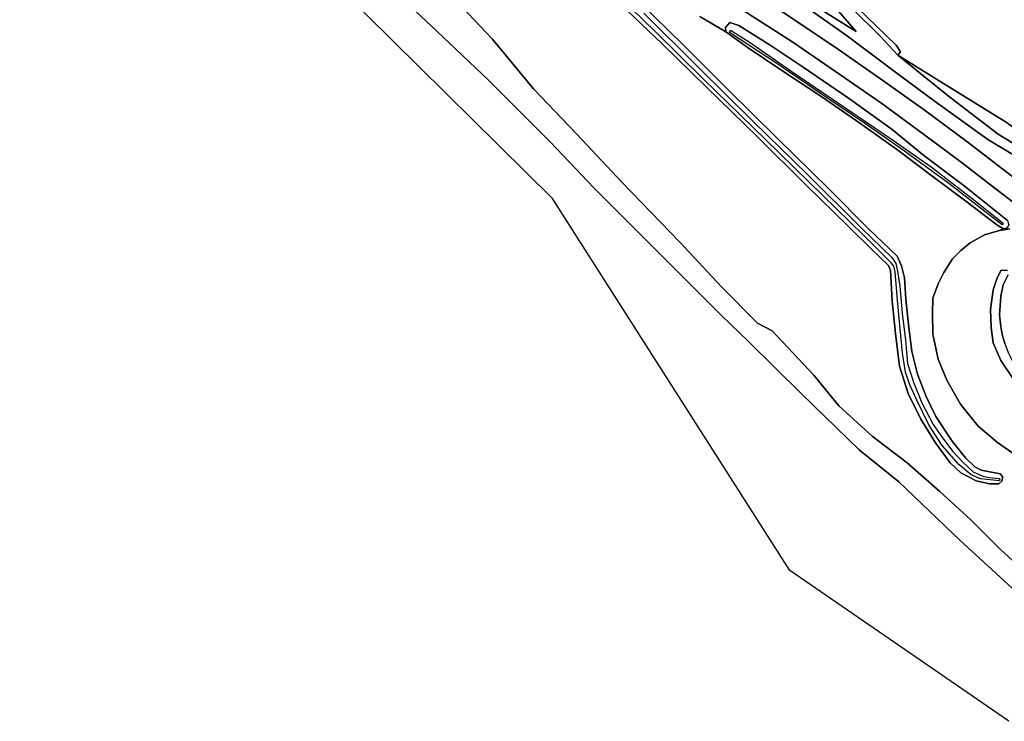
# Model space of a CAD drawing. Extents: x -26035517 to 31750492, y -9237385 to 8160032.
# Tile 161 of 256: x 15187882 to 15444981, y 5128853 to 5312127. Entities that reach past the tile are written whole.
import ezdxf

# ---------------------------------------------------------------- set-up
doc = ezdxf.new("R2010")
doc.units = 0
doc.layers.add('T-25', color=7, linetype='CONTINUOUS')

msp = doc.modelspace()

# ---------------------------------------------------------------- linework, layer by layer
at = {"layer": 'T-25', "color": 9}
for points in [[(15251317, 5466009, 5003), (15265263, 5451994, 5037), (15278179, 5439475, 5023), (15289120, 5428597, 5030), (15301116, 5416787, 5030), (15313229, 5404573, 5103), (15322299, 5395856, 5080), (15333643, 5384743, 5080), (15345969, 5372625, 5080), (15354494, 5364635, 5047), (15361095, 5357697, 5203), (15370267, 5348923, 5257), (15378013, 5341454, 5253), (15383208, 5336445, 5250), (15392987, 5326999, 4993), (15405169, 5315140, 4953), (15412672, 5307713, 4977), (15417205, 5302857, 5023)], [(15417205, 5302857, 5023), (15417913, 5303771, 4790), (15416719, 5305453, 4797), (15404236, 5317661, 4797), (15390196, 5331174, 4797), (15377371, 5343768, 4797), (15371461, 5349144, 4797), (15361567, 5359135, 4797), (15356978, 5363837, 4797), (15341841, 5378081, 4797), (15328473, 5391114, 4797), (15313850, 5405373, 4797), (15300444, 5418502, 4797), (15286422, 5432548, 4797), (15274809, 5443776, 4797), (15269230, 5449102, 4797), (15262495, 5456026, 4797), (15256545, 5461908, 4797), (15251563, 5466847, 4820)], [(15449108, 5269604, 6464), (15435199, 5280295, 6420), (15424044, 5288557, 6470), (15413295, 5296221, 6580), (15401667, 5304337, 6583), (15390266, 5312045, 6680), (15378159, 5320154, 6657), (15368154, 5326769, 6713), (15360825, 5331989, 6750), (15353604, 5337488, 6703), (15345887, 5343530, 6690), (15335773, 5352090, 6693), (15326253, 5360302, 6707), (15319183, 5366780, 6707), (15309459, 5376149, 6700), (15301395, 5384056, 6687), (15290210, 5394942, 6707), (15279017, 5406077, 6697), (15267392, 5417696, 6673), (15255913, 5429087, 6687), (15246942, 5437773, 6697), (15234123, 5450096, 6613)], [(15230541, 5446276, 6610), (15242135, 5434984, 6733), (15253670, 5423848, 6687), (15263786, 5413843, 6723), (15275550, 5402257, 6713), (15286228, 5391668, 6683), (15298563, 5379657, 6683), (15313038, 5365518, 6613), (15322592, 5356622, 6630), (15329870, 5350239, 6617), (15340678, 5341126, 6660), (15349641, 5333928, 6637), (15359085, 5326858, 6630), (15368356, 5320571, 6683), (15376940, 5314454, 6670), (15389727, 5306226, 6660), (15400921, 5298625, 6610), (15413020, 5290195, 6560), (15423869, 5282264, 6400), (15433759, 5274880, 6310), (15442180, 5268402, 6287), (15448547, 5263466, 6360)], [(15446170, 5128853, 9763), (15388974, 5168208, 9860), (15326996, 5265390, 9723), (15187882, 5402882, 9747)], [(15450190, 5160783, 9527), (15433347, 5176205, 9543), (15417462, 5191382, 9553), (15407072, 5199746, 9560), (15392034, 5214358, 9557), (15378168, 5228027, 9543), (15371129, 5234822, 9607), (15354257, 5251753, 9613), (15337827, 5268171, 9613), (15326510, 5280101, 9620), (15310258, 5296329, 9660), (15296823, 5309126, 9687), (15281530, 5323534, 9670)], [(15450190, 5160783, 9527), (15433347, 5176205, 9543), (15417462, 5191382, 9553), (15407072, 5199746, 9560), (15392034, 5214358, 9557), (15378168, 5228027, 9543), (15371129, 5234822, 9607), (15354257, 5251753, 9613), (15337827, 5268171, 9613), (15326510, 5280101, 9620), (15310258, 5296329, 9660), (15296823, 5309126, 9687), (15281530, 5323534, 9670)], [(15281530, 5323534, 9670), (15296823, 5309126, 9687), (15310258, 5296329, 9660), (15326510, 5280101, 9620), (15337827, 5268171, 9613), (15354257, 5251753, 9613), (15371129, 5234822, 9607), (15378168, 5228027, 9543), (15392034, 5214358, 9557), (15407072, 5199746, 9560), (15417462, 5191382, 9553), (15433347, 5176205, 9543), (15450190, 5160783, 9527)], [(15350881, 5313821, 4893), (15364970, 5299849, 4893), (15379485, 5285421, 4893), (15393628, 5271722, 4893), (15407650, 5257695, 4893), (15415534, 5250110, 4893), (15416210, 5249168, 4893), (15416640, 5248476, 4893), (15417133, 5246416, 4893), (15417714, 5242549, 4880), (15418345, 5235498, 4857), (15419210, 5228445, 4857), (15419745, 5222323, 4857), (15421277, 5217468, 4857), (15423471, 5212032, 4857), (15426439, 5206410, 4857), (15428869, 5202897, 4857), (15431552, 5199373, 4857), (15434314, 5196350, 4857), (15436877, 5194018, 4857), (15439339, 5192852, 4857), (15441052, 5192545, 4857), (15443553, 5192285, 4857), (15443843, 5191922, 4857), (15443736, 5191647, 4857), (15438750, 5192225, 4857), (15436300, 5193217, 4857), (15433070, 5195951, 4860), (15428767, 5200882, 4880), (15425317, 5206306, 4890), (15422118, 5212727, 4890), (15420348, 5216762, 4890), (15419187, 5220085, 4890), (15418374, 5224994, 4887), (15417776, 5231388, 4860), (15417203, 5237869, 4847), (15416482, 5246182, 4820), (15416103, 5247744, 4820), (15415478, 5248604, 4820), (15408226, 5255799, 4820), (15397551, 5266328, 4817), (15382665, 5280789, 4817), (15366342, 5296665, 4797), (15353906, 5308912, 4797), (15338512, 5324024, 4790)], [(15344791, 5316160, 5717), (15355537, 5305877, 5667), (15367249, 5294483, 5597), (15380560, 5281505, 5440), (15393230, 5268899, 5560), (15404256, 5258143, 5537), (15410265, 5252181, 5663), (15414717, 5247953, 5667), (15415279, 5246686, 5680), (15415693, 5238573, 5660), (15416530, 5230126, 5627), (15417614, 5221594, 5490), (15419880, 5214511, 5460), (15423220, 5207805, 5557), (15426991, 5201614, 5567), (15430862, 5196363, 5593), (15433631, 5193769, 5613), (15437622, 5191691, 5597), (15441143, 5190861, 5620), (15443580, 5190904, 5607), (15444440, 5191649, 5587), (15444484, 5192805, 5587), (15443875, 5193460, 5587), (15438968, 5194480, 5687), (15437272, 5195285, 5683), (15434887, 5197667, 5673), (15431367, 5201988, 5683), (15427128, 5208453, 5713), (15424551, 5213698, 5700), (15422299, 5219501, 5683), (15420872, 5225412, 5673), (15419986, 5232467, 5727), (15419295, 5239163, 5703), (15418913, 5244665, 5640), (15418159, 5247829, 5590), (15417029, 5250332, 5570), (15409443, 5257621, 5427), (15399172, 5267984, 5420), (15385680, 5281173, 5370), (15372809, 5293862, 5463), (15361074, 5305647, 5683), (15346137, 5320314, 5650)], [(15346137, 5320314, 5650), (15361074, 5305647, 5683), (15372809, 5293862, 5463), (15385680, 5281173, 5370), (15399172, 5267984, 5420), (15409443, 5257621, 5427), (15417029, 5250332, 5570), (15418159, 5247829, 5590), (15418913, 5244665, 5640), (15419295, 5239163, 5703), (15419986, 5232467, 5727), (15420872, 5225412, 5673), (15422299, 5219501, 5683), (15424551, 5213698, 5700), (15427128, 5208453, 5713), (15431367, 5201988, 5683), (15434887, 5197667, 5673), (15437272, 5195285, 5683), (15438968, 5194480, 5687), (15443875, 5193460, 5587), (15444484, 5192805, 5587), (15444440, 5191649, 5587), (15443580, 5190904, 5607), (15441143, 5190861, 5620), (15437622, 5191691, 5597), (15433631, 5193769, 5613), (15430862, 5196363, 5593), (15426991, 5201614, 5567), (15423220, 5207805, 5557), (15419880, 5214511, 5460), (15417614, 5221594, 5490), (15416530, 5230126, 5627), (15415693, 5238573, 5660), (15415279, 5246686, 5680), (15414717, 5247953, 5667), (15410265, 5252181, 5663), (15404256, 5258143, 5537), (15393230, 5268899, 5560), (15380560, 5281505, 5440), (15367249, 5294483, 5597), (15355537, 5305877, 5667), (15344791, 5316160, 5717)], [(15346137, 5320314, 5650), (15361074, 5305647, 5683), (15372809, 5293862, 5463), (15385680, 5281173, 5370), (15399172, 5267984, 5420), (15409443, 5257621, 5427), (15417029, 5250332, 5570), (15418159, 5247829, 5590), (15418913, 5244665, 5640), (15419295, 5239163, 5703), (15419986, 5232467, 5727), (15420872, 5225412, 5673), (15422299, 5219501, 5683), (15424551, 5213698, 5700), (15427128, 5208453, 5713), (15431367, 5201988, 5683), (15434887, 5197667, 5673), (15437272, 5195285, 5683), (15438968, 5194480, 5687), (15443875, 5193460, 5587), (15444484, 5192805, 5587), (15444440, 5191649, 5587), (15443580, 5190904, 5607), (15441143, 5190861, 5620), (15437622, 5191691, 5597), (15433631, 5193769, 5613), (15430862, 5196363, 5593), (15426991, 5201614, 5567), (15423220, 5207805, 5557), (15419880, 5214511, 5460), (15417614, 5221594, 5490), (15416530, 5230126, 5627), (15415693, 5238573, 5660), (15415279, 5246686, 5680), (15414717, 5247953, 5667), (15410265, 5252181, 5663), (15404256, 5258143, 5537), (15393230, 5268899, 5560), (15380560, 5281505, 5440), (15367249, 5294483, 5597), (15355537, 5305877, 5667), (15344791, 5316160, 5717)], [(15378159, 5320154, 6657), (15390266, 5312045, 6680), (15401667, 5304337, 6583), (15413295, 5296221, 6580), (15424044, 5288557, 6470), (15435199, 5280295, 6420), (15449108, 5269604, 6464)], [(15449108, 5269604, 6464), (15435199, 5280295, 6420), (15424044, 5288557, 6470), (15413295, 5296221, 6580), (15401667, 5304337, 6583), (15390266, 5312045, 6680), (15378159, 5320154, 6657)], [(15398219, 5318413, 5640), (15406312, 5309045, 5707), (15388579, 5320176, 5733)], [(15388579, 5320176, 5733), (15406312, 5309045, 5707), (15398219, 5318413, 5640)], [(15388579, 5320176, 5733), (15406312, 5309045, 5707), (15398219, 5318413, 5640)], [(15450263, 5167979, 5773), (15443992, 5173730, 5803), (15436331, 5181360, 5790), (15428147, 5188873, 5767), (15419623, 5196408, 5753), (15410456, 5203350, 5817), (15401777, 5211229, 5813), (15395278, 5219234, 5843), (15384331, 5230895, 5843), (15380502, 5232858, 5857), (15371113, 5242354, 5757), (15360218, 5254049, 5743), (15345101, 5269722, 5887), (15333316, 5282281, 5903), (15322018, 5294034, 5947), (15311288, 5307083, 5983), (15300266, 5318829, 6040)], [(15300266, 5318829, 6040), (15311288, 5307083, 5983), (15322018, 5294034, 5947), (15333316, 5282281, 5903), (15345101, 5269722, 5887), (15360218, 5254049, 5743), (15371113, 5242354, 5757), (15380502, 5232858, 5857), (15384331, 5230895, 5843), (15395278, 5219234, 5843), (15401777, 5211229, 5813), (15410456, 5203350, 5817), (15419623, 5196408, 5753), (15428147, 5188873, 5767), (15436331, 5181360, 5790), (15443992, 5173730, 5803), (15450263, 5167979, 5773)], [(15300266, 5318829, 6040), (15311288, 5307083, 5983), (15322018, 5294034, 5947), (15333316, 5282281, 5903), (15345101, 5269722, 5887), (15360218, 5254049, 5743), (15371113, 5242354, 5757), (15380502, 5232858, 5857), (15384331, 5230895, 5843), (15395278, 5219234, 5843), (15401777, 5211229, 5813), (15410456, 5203350, 5817), (15419623, 5196408, 5753), (15428147, 5188873, 5767), (15436331, 5181360, 5790), (15443992, 5173730, 5803), (15450263, 5167979, 5773)], [(15445702, 5285152, 5012), (15429086, 5295427, 5023), (15417205, 5302857, 5023), (15417913, 5303771, 4790), (15416719, 5305453, 4797), (15404236, 5317661, 4797)], [(15404236, 5317661, 4797), (15416719, 5305453, 4797), (15417913, 5303771, 4790), (15417205, 5302857, 5023), (15417205, 5302857, 5023), (15412672, 5307713, 4977), (15405169, 5315140, 4953)], [(15448547, 5263466, 6360), (15442180, 5268402, 6287), (15433759, 5274880, 6310), (15423869, 5282264, 6400), (15413020, 5290195, 6560), (15400921, 5298625, 6610), (15389727, 5306226, 6660), (15376940, 5314454, 6670)], [(15376940, 5314454, 6670), (15389727, 5306226, 6660), (15400921, 5298625, 6610), (15413020, 5290195, 6560), (15423869, 5282264, 6400), (15433759, 5274880, 6310), (15442180, 5268402, 6287), (15448547, 5263466, 6360)], [(15394919, 5314285, 6517), (15404063, 5307809, 6493), (15418004, 5297361, 6437), (15426653, 5290950, 6280), (15440679, 5280865, 6257), (15452832, 5273546, 6379)], [(15452832, 5273546, 6379), (15440679, 5280865, 6257), (15426653, 5290950, 6280), (15418004, 5297361, 6437), (15404063, 5307809, 6493), (15394919, 5314285, 6517)], [(15452832, 5273546, 6379), (15440679, 5280865, 6257), (15426653, 5290950, 6280), (15418004, 5297361, 6437), (15404063, 5307809, 6493), (15394919, 5314285, 6517)], [(15405169, 5315140, 4953), (15412672, 5307713, 4977), (15417205, 5302857, 5023), (15424072, 5297249, 5010), (15430721, 5291856, 5057), (15443340, 5282241, 5093), (15454516, 5275468, 5169)], [(15405169, 5315140, 4953), (15412672, 5307713, 4977), (15417205, 5302857, 5023), (15424072, 5297249, 5010), (15430721, 5291856, 5057), (15443340, 5282241, 5093), (15454516, 5275468, 5169)], [(15365452, 5312985, 5970), (15372258, 5308930, 5770), (15377851, 5304978, 5730), (15386898, 5298823, 5710), (15397317, 5292013, 5623), (15407530, 5284912, 5637), (15416873, 5278281, 5720), (15426407, 5271056, 5783), (15434953, 5264721, 5837), (15443005, 5258533, 5877), (15444741, 5257538, 5867), (15443695, 5257056, 5998), (15439844, 5255945, 5960), (15436105, 5253876, 5960), (15433598, 5251871, 5857), (15431473, 5249701, 5850), (15429209, 5246116, 5863), (15427672, 5243140, 5817), (15426310, 5239363, 5817), (15426253, 5235481, 5863), (15426327, 5230020, 5877), (15427729, 5223463, 5830), (15429938, 5217961, 5813), (15433524, 5211736, 5813), (15438194, 5205993, 5817), (15443234, 5201640, 5807), (15448099, 5198250, 5817)], [(15445823, 5259707, 5923), (15434478, 5268689, 5913), (15423925, 5276649, 6050), (15415713, 5283408, 6323), (15404544, 5291467, 6510), (15392421, 5299698, 6467), (15383830, 5305447, 6503), (15375636, 5310570, 6413), (15373328, 5311407, 6237), (15372157, 5310128, 5903), (15372258, 5308930, 5770), (15365452, 5312985, 5970)], [(15417205, 5302857, 5023), (15429086, 5295427, 5023), (15445702, 5285152, 5012), (15448291, 5283551, 5010), (15458547, 5277477, 4970)], [(15446437, 5257458, 6046), (15443695, 5257056, 5998), (15444741, 5257538, 5867), (15445705, 5257776, 5893)], [(15448099, 5198250, 5817), (15443234, 5201640, 5807), (15438194, 5205993, 5817), (15433524, 5211736, 5813), (15429938, 5217961, 5813), (15427729, 5223463, 5830), (15426327, 5230020, 5877), (15426253, 5235481, 5863), (15426310, 5239363, 5817), (15427672, 5243140, 5817), (15429209, 5246116, 5863), (15431473, 5249701, 5850), (15433598, 5251871, 5857), (15436105, 5253876, 5960), (15439844, 5255945, 5960), (15443695, 5257056, 5998), (15446437, 5257458, 6046)], [(15448099, 5198250, 5817), (15443234, 5201640, 5807), (15438194, 5205993, 5817), (15433524, 5211736, 5813), (15429938, 5217961, 5813), (15427729, 5223463, 5830), (15426327, 5230020, 5877), (15426253, 5235481, 5863), (15426310, 5239363, 5817), (15427672, 5243140, 5817), (15429209, 5246116, 5863), (15431473, 5249701, 5850), (15433598, 5251871, 5857), (15436105, 5253876, 5960), (15439844, 5255945, 5960), (15443695, 5257056, 5998), (15446437, 5257458, 6046)], [(15445790, 5246574, 12417), (15444141, 5246704, 12287), (15443078, 5244734, 12390), (15442076, 5241577, 12407), (15441362, 5236412, 12417), (15441556, 5231738, 12370), (15442045, 5227698, 12357), (15444088, 5223076, 12363), (15447086, 5218615, 12367)], [(15445790, 5246574, 12417), (15444141, 5246704, 12287), (15443078, 5244734, 12390), (15442076, 5241577, 12407), (15441362, 5236412, 12417), (15441556, 5231738, 12370), (15442045, 5227698, 12357), (15444088, 5223076, 12363), (15447086, 5218615, 12367)], [(15447086, 5218615, 12367), (15444088, 5223076, 12363), (15442045, 5227698, 12357), (15441556, 5231738, 12370), (15441362, 5236412, 12417), (15442076, 5241577, 12407), (15443078, 5244734, 12390), (15444141, 5246704, 12287), (15445790, 5246574, 12417)], [(15445997, 5245445, 12687), (15444689, 5242855, 12587), (15444065, 5239885, 12577), (15443733, 5235024, 12553), (15444061, 5231947, 12527), (15444465, 5229930, 12503), (15445124, 5227571, 12483), (15445948, 5225154, 12463), (15447005, 5223142, 12430), (15448571, 5220678, 12390), (15450795, 5217946, 12370), (15452945, 5215979, 12347), (15455818, 5213729, 12237), (15465058, 5207064, 12093), (15474555, 5200309, 11910), (15483546, 5194092, 11723), (15493495, 5187336, 11487)], [(15445124, 5227571, 12483), (15444465, 5229930, 12503), (15444061, 5231947, 12527), (15443733, 5235024, 12553), (15444065, 5239885, 12577), (15444689, 5242855, 12587), (15445997, 5245445, 12687)], [(15445997, 5245445, 12687), (15444689, 5242855, 12587), (15444065, 5239885, 12577), (15443733, 5235024, 12553), (15444061, 5231947, 12527), (15444465, 5229930, 12503), (15445124, 5227571, 12483)]]:
    msp.add_polyline3d(points, dxfattribs=at)
for points in [[(15372258, 5308930, 5770), (15372157, 5310128, 5903), (15373328, 5311407, 6237), (15375636, 5310570, 6413), (15383830, 5305447, 6503), (15392421, 5299698, 6467), (15404544, 5291467, 6510), (15415713, 5283408, 6323), (15423925, 5276649, 6050), (15434478, 5268689, 5913), (15445823, 5259707, 5923), (15446161, 5258554, 5933), (15445705, 5257776, 5893), (15444741, 5257538, 5867), (15443005, 5258533, 5877), (15434953, 5264721, 5837), (15426407, 5271056, 5783), (15416873, 5278281, 5720), (15407530, 5284912, 5637), (15397317, 5292013, 5623), (15386898, 5298823, 5710), (15377851, 5304978, 5730), (15372258, 5308930, 5770)], [(15372258, 5308930, 5770), (15372157, 5310128, 5903), (15373328, 5311407, 6237), (15375636, 5310570, 6413), (15383830, 5305447, 6503), (15392421, 5299698, 6467), (15404544, 5291467, 6510), (15415713, 5283408, 6323), (15423925, 5276649, 6050), (15434478, 5268689, 5913), (15445823, 5259707, 5923), (15446161, 5258554, 5933), (15445705, 5257776, 5893), (15444741, 5257538, 5867), (15443005, 5258533, 5877), (15434953, 5264721, 5837), (15426407, 5271056, 5783), (15416873, 5278281, 5720), (15407530, 5284912, 5637), (15397317, 5292013, 5623), (15386898, 5298823, 5710), (15377851, 5304978, 5730), (15372258, 5308930, 5770)], [(15418885, 5277742, 5200), (15408491, 5285074, 5250), (15398521, 5291817, 5250), (15385282, 5300817, 5250), (15373232, 5308783, 5250), (15373497, 5309380, 5250), (15378329, 5306378, 5250), (15390391, 5297969, 5250), (15404138, 5288689, 5250), (15416019, 5280537, 5250), (15425926, 5273652, 5250), (15436628, 5265385, 5250), (15444644, 5258996, 5250), (15444457, 5258556, 5250), (15439118, 5262647, 5250), (15430497, 5269360, 5240), (15418885, 5277742, 5200)], [(15463538, 5269308, 5289), (15458272, 5273020, 5224), (15454516, 5275468, 5169), (15443340, 5282241, 5093), (15430721, 5291856, 5057), (15424072, 5297249, 5010), (15417205, 5302857, 5023), (15429086, 5295427, 5023), (15445702, 5285152, 5012), (15449644, 5282193, 5010), (15457698, 5277371, 5165), (15464934, 5272835, 5310), (15465852, 5272320, 5266), (15463538, 5269308, 5289)]]:
    msp.add_polyline3d(points, close=True, dxfattribs=at)

doc.saveas('drawing.dxf')
